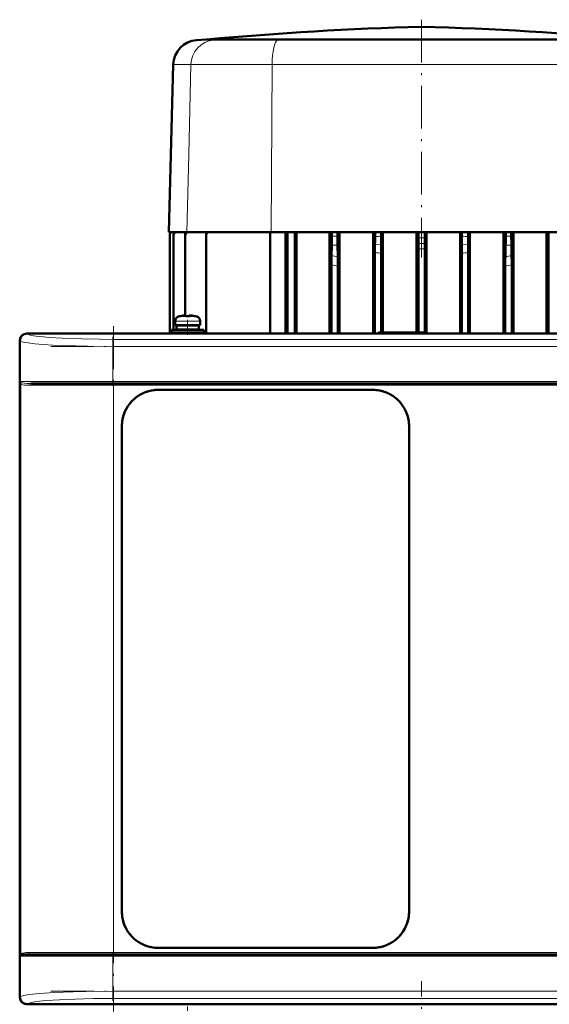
# Model space of a CAD drawing. Extents: x -1351 to 1763, y -1300 to 612.
# Tile 41 of 80: x -311 to -163, y 166 to 442. Entities that reach past the tile are written whole.
import ezdxf

# ---------------------------------------------------------------- set-up
doc = ezdxf.new("R2010")
doc.units = 0
doc.linetypes.add('DASHDOT', pattern=[18.5, 12, -3, 0.5, -3])

msp = doc.modelspace()

# ---------------------------------------------------------------- linework, layer by layer
at = {"color": 7, "linetype": 'DASHDOT', "lineweight": 18}
for p, q in [((-198.41, 442.01), (-198.41, 375.33)), ((-284.69, 356.1), (-284.69, 164.05)), ((-302.16, 350.43), (-94.63, 350.43)), ((-94.63, 340.58), (-302.16, 340.58)), ((-301.95, 339.58), (-94.84, 339.58)), ((-302.16, 179.58), (-94.63, 179.58)), ((-94.84, 180.58), (-301.95, 180.58)), ((-198.4, 94.28), (-198.4, 172.6)), ((-302.16, 169.72), (-94.63, 169.72))]:
    msp.add_line(p, q, dxfattribs=at)
at = {"color": 7, "lineweight": 50}
for p, q in [((-258.67, 436.45), (-261.4, 436.26)), ((-253.96, 436.45), (-258.67, 436.45)), ((-258.52, 436.45), (-258.67, 436.45)), ((-227.23, 436.45), (-258.52, 436.45)), ((-238.08, 436.45), (-253.96, 436.45)), ((-238.08, 436.45), (-198.42, 436.45)), ((-198.41, 436.45), (-227.23, 436.45)), ((-145.65, 436.45), (-198.41, 436.45)), ((-158.73, 436.45), (-198.39, 436.45)), ((-267.93, 429.46), (-269.16, 382.48)), ((-269.16, 382.48), (-264.16, 382.48)), ((-268.91, 354.08), (-268.91, 381.61)), ((-268.91, 381.61), (-268.91, 381.61)), ((-267.85, 381.67), (-267.85, 381.55)), ((-267.85, 355.13), (-267.85, 381.55)), ((-264.57, 381.52), (-264.57, 381.74)), ((-264.57, 359.13), (-264.57, 381.52)), ((-264.16, 382.48), (-240.54, 382.48)), ((-258.72, 381.51), (-258.72, 381.82)), ((-258.72, 354.08), (-258.72, 381.51)), ((-240.76, 354.08), (-240.76, 382.48)), ((-240.54, 382.48), (-223.54, 382.48)), ((-236.54, 354.08), (-236.54, 382.48)), ((-235.91, 382.48), (-235.91, 354.08)), ((-233.91, 354.08), (-233.91, 382.48)), ((-233.37, 354.08), (-233.37, 382.48)), ((-224.17, 354.08), (-224.17, 382.48)), ((-223.54, 382.48), (-223.53, 382.48)), ((-221.95, 382.48), (-223.54, 382.48)), ((-223.54, 382.48), (-223.54, 382.48)), ((-223.53, 382.48), (-221.96, 382.48)), ((-223.53, 382.48), (-223.53, 381.32)), ((-221.96, 382.48), (-221.96, 381.32)), ((-221.95, 382.48), (-221.96, 382.48)), ((-221.95, 382.48), (-211.44, 382.48)), ((-221.95, 382.48), (-221.95, 382.48)), ((-221.36, 354.08), (-221.36, 382.48)), ((-211.96, 371.12), (-211.96, 382.48)), ((-211.44, 382.5), (-211.43, 382.49)), ((-211.44, 382.5), (-211.44, 382.48)), ((-209.71, 382.5), (-211.44, 382.5)), ((-211.43, 382.49), (-209.72, 382.49)), ((-211.43, 382.49), (-211.43, 381.29)), ((-209.71, 382.5), (-209.72, 382.49)), ((-209.72, 382.49), (-209.72, 381.31)), ((-209.71, 382.5), (-209.71, 382.48)), ((-209.71, 382.48), (-199.3, 382.48)), ((-209.21, 354.33), (-209.21, 382.48)), ((-199.78, 354.33), (-199.78, 382.48)), ((-199.3, 382.5), (-199.29, 382.5)), ((-199.3, 382.5), (-199.3, 382.48)), ((-199.3, 382.5), (-197.52, 382.5)), ((-197.52, 382.5), (-199.29, 382.5)), ((-199.29, 382.5), (-199.29, 380.89)), ((-197.52, 382.5), (-197.52, 380.89)), ((-197.52, 382.5), (-197.52, 382.5)), ((-197.52, 382.5), (-197.52, 382.48)), ((-197.52, 382.48), (-187.1, 382.48)), ((-197.03, 354.07), (-197.03, 382.48)), ((-187.61, 354.08), (-187.61, 382.48)), ((-187.1, 382.5), (-187.09, 382.49)), ((-187.1, 382.5), (-187.1, 382.48)), ((-187.1, 382.5), (-185.37, 382.5)), ((-187.09, 382.49), (-185.38, 382.49)), ((-187.09, 382.49), (-187.09, 381.31)), ((-185.37, 382.5), (-185.38, 382.49)), ((-185.38, 382.49), (-185.38, 381.29)), ((-185.37, 382.5), (-185.37, 382.48)), ((-185.37, 382.48), (-174.86, 382.48)), ((-184.85, 354.08), (-184.85, 382.48)), ((-175.46, 354.08), (-175.46, 382.48)), ((-174.86, 382.48), (-174.85, 382.48)), ((-174.86, 382.48), (-174.86, 382.48)), ((-174.86, 382.48), (-173.27, 382.48)), ((-174.85, 382.48), (-173.28, 382.48)), ((-174.85, 382.48), (-174.85, 381.32)), ((-173.28, 382.48), (-173.28, 381.32)), ((-173.27, 382.48), (-173.28, 382.48)), ((-173.27, 382.48), (-173.27, 382.48)), ((-173.27, 382.48), (-156.28, 382.48)), ((-172.64, 354.08), (-172.64, 382.48)), ((-163.45, 354.08), (-163.45, 382.48)), ((-162.91, 354.08), (-162.91, 382.48)), ((-223.56, 378.82), (-223.61, 375.95)), ((-221.94, 378.82), (-221.87, 375.53)), ((-174.88, 378.82), (-174.94, 375.53)), ((-173.26, 378.82), (-173.2, 375.95)), ((-211.47, 354.08), (-211.47, 376.74)), ((-209.68, 354.33), (-209.68, 376.54)), ((-199.31, 377.77), (-199.31, 354.33)), ((-197.51, 377.77), (-197.51, 354.33)), ((-187.14, 376.54), (-187.14, 354.08)), ((-185.34, 376.74), (-185.34, 354.08)), ((-223.64, 354.08), (-223.64, 373.31)), ((-221.85, 354.08), (-221.85, 372.89)), ((-174.97, 372.89), (-174.97, 354.08)), ((-173.17, 373.31), (-173.17, 354.08)), ((-211.97, 370.75), (-211.96, 371.12)), ((-211.96, 368.49), (-211.97, 368.86)), ((-211.96, 354.08), (-211.96, 368.49)), ((-265.82, 358.96), (-265.83, 358.97)), ((-264.4, 358.96), (-264.4, 359.11)), ((-263.4, 358.96), (-263.4, 359.11)), ((-261.97, 358.97), (-261.98, 358.96)), ((-267.4, 357.56), (-267.4, 356.43)), ((-263.9, 356.43), (-267.4, 356.43)), ((-267.05, 356.33), (-263.9, 356.33)), ((-267.05, 355.23), (-267.05, 356.33)), ((-265.9, 356.33), (-265.9, 356.43)), ((-263.9, 356.43), (-260.4, 356.43)), ((-260.75, 356.33), (-263.9, 356.33)), ((-261.9, 356.43), (-261.9, 356.33)), ((-260.75, 356.33), (-260.75, 355.23)), ((-260.4, 357.56), (-260.4, 356.43)), ((-308.9, 354.08), (-301.05, 354.08)), ((-87.92, 354.05), (-308.88, 354.05)), ((-301.05, 354.08), (-301.04, 354.05)), ((-301.05, 354.07), (-296.75, 354.07)), ((-296.75, 354.08), (-199.05, 354.08)), ((-296.75, 354.05), (-296.75, 354.08)), ((-268.4, 355.13), (-263.9, 355.13)), ((-268.4, 355.13), (-268.4, 354.33)), ((-268.4, 354.33), (-263.9, 354.33)), ((-267.85, 354.08), (-267.85, 354.33)), ((-267.05, 355.23), (-263.9, 355.23)), ((-265.9, 355.13), (-265.9, 355.23)), ((-265.9, 354.08), (-265.9, 354.33)), ((-260.75, 355.23), (-263.9, 355.23)), ((-263.9, 355.13), (-259.4, 355.13)), ((-263.9, 354.33), (-259.4, 354.33)), ((-261.9, 355.23), (-261.9, 355.13)), ((-261.9, 354.33), (-261.9, 354.08)), ((-259.4, 355.13), (-259.4, 354.33)), ((-210.4, 354.33), (-210.65, 354.08)), ((-197.4, 354.33), (-210.4, 354.33)), ((-199.05, 354.08), (-199.04, 354.05)), ((-199.05, 354.07), (-194.75, 354.07)), ((-197.4, 354.33), (-197.14, 354.07)), ((-194.75, 354.08), (-100.05, 354.08)), ((-194.75, 354.05), (-194.75, 354.08)), ((-310.9, 344.23), (-310.9, 352.08)), ((-310.87, 352.05), (-310.87, 168.1)), ((-310.87, 344.22), (-310.9, 344.23)), ((-310.89, 339.93), (-310.89, 344.23)), ((-310.9, 264.23), (-310.9, 339.93)), ((-310.9, 339.93), (-310.87, 339.93)), ((-307.81, 340.08), (-284.69, 340.08)), ((-284.69, 340.08), (-112.1, 340.08)), ((-272.1, 338.28), (-212.1, 338.28)), ((-272.1, 338.28), (-212.1, 338.28)), ((-282.3, 192.08), (-282.3, 328.08)), ((-201.9, 328.08), (-201.9, 192.08)), ((-201.9, 328.08), (-201.9, 192.08)), ((-310.87, 264.22), (-310.9, 264.23)), ((-310.89, 259.93), (-310.89, 264.23)), ((-310.9, 180.23), (-310.9, 259.93)), ((-310.9, 259.93), (-310.87, 259.93)), ((-310.87, 180.22), (-310.9, 180.23)), ((-310.89, 175.93), (-310.89, 180.23)), ((-307.81, 180.08), (-284.69, 180.08)), ((-112.1, 180.08), (-284.69, 180.08)), ((-212.1, 181.88), (-272.1, 181.88)), ((-310.9, 168.08), (-310.9, 175.93)), ((-310.9, 175.93), (-310.87, 175.93)), ((-301.05, 166.08), (-308.9, 166.08)), ((-87.92, 166.1), (-308.88, 166.1)), ((-301.04, 166.1), (-301.05, 166.08)), ((-296.75, 166.08), (-301.05, 166.08)), ((-296.75, 166.08), (-296.75, 166.1)), ((-199.05, 166.08), (-296.75, 166.08)), ((-199.04, 166.1), (-199.05, 166.08)), ((-194.75, 166.08), (-199.05, 166.08)), ((-194.75, 166.08), (-194.75, 166.1)), ((-100.05, 166.08), (-194.75, 166.08))]:
    msp.add_line(p, q, dxfattribs=at)
at = {"color": 7, "lineweight": 18}
for p, q in [((-261.4, 436.26), (-256.61, 436.26)), ((-253.96, 436.45), (-256.61, 436.26)), ((-256.61, 436.26), (-238.72, 436.26)), ((-238.08, 436.45), (-238.72, 436.26)), ((-238.72, 436.26), (-158.09, 436.26)), ((-267.93, 429.46), (-262.96, 429.46)), ((-262.96, 429.46), (-263.6, 404.19)), ((-262.96, 429.46), (-240.25, 429.46)), ((-240.25, 429.46), (-240.54, 382.48)), ((-240.25, 429.46), (-156.57, 429.46)), ((-263.6, 404.19), (-264.16, 382.48)), ((-223.53, 381.32), (-221.96, 381.32)), ((-174.85, 381.32), (-173.28, 381.32)), ((-223.56, 378.82), (-221.94, 378.82)), ((-209.7, 378.94), (-211.45, 379.03)), ((-197.52, 379.33), (-199.3, 379.33)), ((-185.36, 379.03), (-187.12, 378.94)), ((-174.88, 378.82), (-173.26, 378.82)), ((-266.47, 358.8), (-263.92, 358.8)), ((-263.92, 358.8), (-263.9, 358.8)), ((-263.9, 358.8), (-261.33, 358.8)), ((-267.4, 357.56), (-263.93, 357.56)), ((-263.93, 357.56), (-263.9, 357.56)), ((-263.9, 357.56), (-260.4, 357.56)), ((-308.88, 354.05), (-308.81, 353.98)), ((-310.81, 351.99), (-310.87, 352.05)), ((-310.81, 340.58), (-310.81, 351.99)), ((-284.87, 352.42), (-111.93, 352.42)), ((-284.87, 352.42), (-284.87, 350.43)), ((-284.87, 350.43), (-284.87, 340.58)), ((-111.93, 350.43), (-284.87, 350.43)), ((-284.87, 340.58), (-310.81, 340.58)), ((-310.63, 340.1), (-310.63, 180.06)), ((-308.27, 339.58), (-284.69, 339.58)), ((-284.87, 340.58), (-111.93, 340.58)), ((-284.87, 340.08), (-284.87, 340.58)), ((-284.69, 339.58), (-284.69, 340.08)), ((-112.1, 339.58), (-284.69, 339.58)), ((-284.69, 339.58), (-284.69, 180.58)), ((-310.81, 179.58), (-302.58, 179.58)), ((-310.81, 168.16), (-310.81, 179.58)), ((-284.69, 180.58), (-308.27, 180.58)), ((-302.58, 179.58), (-284.87, 179.58)), ((-284.87, 179.58), (-284.87, 180.08)), ((-111.93, 179.58), (-284.87, 179.58)), ((-284.87, 179.58), (-284.87, 169.72)), ((-284.69, 180.58), (-112.1, 180.58)), ((-284.69, 180.58), (-284.69, 180.08)), ((-284.87, 169.72), (-111.93, 169.72)), ((-284.87, 167.73), (-284.87, 169.72)), ((-310.87, 168.1), (-310.81, 168.16)), ((-308.81, 166.17), (-308.88, 166.1)), ((-111.93, 167.73), (-284.87, 167.73))]:
    msp.add_line(p, q, dxfattribs=at)
at = {"color": 7, "linetype": 'DASHDOT', "lineweight": 18, "ltscale": 0.00078125}
msp.add_line((-264.9, 359.1), (-264.9, 359.14), dxfattribs=at)
at = {"color": 7, "linetype": 'DASHDOT', "lineweight": 18, "ltscale": 0.000926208}
msp.add_line((-262.9, 359.1), (-262.9, 359.14), dxfattribs=at)
at = {"color": 7, "linetype": 'DASHDOT', "lineweight": 18, "ltscale": 0.104372}
msp.add_line((-263.9, 357.9), (-263.9, 353.73), dxfattribs=at)
at = {"color": 7, "linetype": 'DASHDOT', "lineweight": 18, "ltscale": 0.342406}
msp.add_line((-284.87, 353.13), (-284.87, 339.43), dxfattribs=at)
at = {"color": 7, "linetype": 'DASHDOT', "lineweight": 18, "ltscale": 0.34239}
msp.add_line((-284.87, 180.72), (-284.87, 167.02), dxfattribs=at)
at = {"color": 7, "linetype": 'DASHDOT', "lineweight": 18, "ltscale": 0.104369}
msp.add_line((-263.9, 162.25), (-263.9, 166.42), dxfattribs=at)
at = {"color": 7, "lineweight": 50}
for points in [[(-264.4, 359.11), (-264.4, 359.11), (-264.4, 359.11), (-264.41, 359.12), (-264.43, 359.12), (-264.48, 359.13), (-264.62, 359.13), (-264.9, 359.11)], [(-264.4, 359.11), (-264.4, 359.11), (-264.4, 359.11), (-264.41, 359.12), (-264.45, 359.13)], [(-263.4, 359.11), (-263.4, 359.11), (-263.39, 359.11), (-263.39, 359.12), (-263.37, 359.12), (-263.31, 359.13), (-262.9, 359.11)], [(-310.57, 179.82), (-310.39, 179.91), (-310.24, 179.95), (-309.86, 180.02), (-308.98, 180.06), (-307.81, 180.08)]]:
    msp.add_lwpolyline(points, dxfattribs=at)
at = {"color": 7, "lineweight": 18}
for points in [[(-284.87, 352.42), (-288.53, 352.44), (-293.53, 352.54), (-298.99, 352.75), (-302.63, 352.97), (-304.27, 353.11), (-306.32, 353.35), (-307.04, 353.46), (-307.86, 353.62), (-308.28, 353.73), (-308.67, 353.89), (-308.81, 353.98)], [(-284.87, 350.43), (-291.9, 350.49), (-295.29, 350.57), (-298.55, 350.68), (-301.59, 350.82), (-304.36, 351), (-306.63, 351.19), (-308.49, 351.41), (-309.46, 351.56), (-310.2, 351.73), (-310.67, 351.9), (-310.81, 351.99)], [(-307.81, 340.08), (-308.82, 340.09), (-309.62, 340.13), (-310.23, 340.21), (-310.44, 340.27), (-310.57, 340.34)], [(-310.02, 339.7), (-310.33, 339.8), (-310.45, 339.87)], [(-308.27, 339.58), (-309.17, 339.6), (-309.55, 339.63), (-310.02, 339.7)], [(-310.45, 180.28), (-310.17, 180.41), (-310.02, 180.45)], [(-310.02, 180.45), (-309.55, 180.53), (-309.17, 180.56), (-308.27, 180.58)], [(-310.81, 168.16), (-310.62, 168.28), (-310.32, 168.39), (-309.91, 168.5), (-308.77, 168.71), (-307.24, 168.9), (-305.39, 169.08), (-301.39, 169.34), (-295.89, 169.57), (-292.32, 169.65), (-284.87, 169.72)], [(-284.87, 167.73), (-290.21, 167.69), (-295.39, 167.56), (-299.74, 167.37), (-303.62, 167.1), (-305.28, 166.93), (-306.7, 166.75), (-307.6, 166.59), (-308.28, 166.42), (-308.69, 166.25), (-308.81, 166.17)]]:
    msp.add_lwpolyline(points, dxfattribs=at)
at = {"color": 7, "lineweight": 50}
for centre, radius, start, end in [((-171.81, -512.69), 953.1, 91.59877, 95.2198), ((-225, -512.69), 953.1, 84.78019, 88.40123), ((-260.93, 429.28), 7, 93.8317, 178.5), ((-267.91, 381.61), 1, 119.8653, 179.9932), ((-267.91, 381.61), 1, 120.0877, 179.9919), ((-266.84, 381.67), 1.01, 127.2113, 179.9947), ((-266.85, 381.55), 0.999, 112.6812, 180.0302), ((-263.52, 381.74), 1.05, 135.0842, 180.0191), ((-263.57, 381.52), 0.999, 106.2059, 180.0179), ((-257.52, 381.82), 1.21, 146.965, 179.7831), ((-257.72, 381.51), 1.01, 106.4041, 179.9482), ((-348.53, 381.24), 124.99, 358.8889, 0.035), ((-95.67, 381.24), 126.29, 179.9652, 181.0994), ((-340.99, 381.23), 129.56, 359.0262, 0.0241), ((-81.11, 381.24), 128.61, 179.9712, 181.0274), ((-336.25, 380.87), 136.96, 359.3554, 0.0072), ((-60.56, 380.87), 136.96, 179.9928, 180.6446), ((-315.7, 381.24), 128.6, 358.9726, 0.0288), ((-55.82, 381.23), 129.56, 179.9759, 180.9738), ((-301.14, 381.24), 126.29, 358.9006, 0.0348), ((-48.29, 381.24), 124.99, 179.965, 181.1111), ((-80.08, 376.8), 131.39, 179.0279, 180.0253), ((-339.92, 376.6), 130.25, 359.9715, 1.0274), ((-62.35, 377.79), 136.96, 179.3555, 180.0072), ((-334.46, 377.79), 136.96, 359.9928, 0.6445), ((-56.89, 376.6), 130.25, 178.9725, 180.0285), ((-316.73, 376.8), 131.39, 359.9747, 0.9721), ((-91.28, 373.4), 132.36, 178.8943, 180.0385), ((-355.14, 372.97), 133.29, 359.965, 1.0978), ((-41.66, 372.97), 133.31, 178.9023, 180.0349), ((-305.52, 373.4), 132.35, 359.9614, 1.1058), ((-79.39, 369.8), 132.58, 179.5905, 180.4091), ((-266.1, 357.56), 1.3, 106.6015, 180), ((-263.9, 350.18), 9, 102.3778, 106.6015), ((-263.9, 350.18), 8.99, 96.3897, 102.3492), ((-263.9, 350.18), 8.99, 96.3893, 102.3497), ((-264.44, 355.09), 4.04, 93.1681, 96.4904), ((-263.9, 349.07), 9.9, 89.9998, 92.8943), ((-263.9, 349.07), 9.9, 89.9998, 92.8943), ((-263.9, 349.06), 9.9, 87.106, 89.9999), ((-263.9, 349.06), 9.9, 87.106, 89.9999), ((-263.35, 355.09), 4.04, 83.5188, 86.8258), ((-263.9, 350.18), 8.99, 77.6503, 83.6107), ((-263.9, 350.18), 8.99, 77.6503, 83.6107), ((-263.9, 350.18), 9, 73.3984, 77.6222), ((-261.7, 357.56), 1.3, 0, 73.3984), ((-272.1, 328.08), 10.2, 89.9994, 180.0006), ((-272.1, 328.08), 10.2, 89.9964, 110.6188), ((-212.1, 328.08), 10.2, 359.9994, 90.0006), ((-212.1, 328.07), 10.2, 68.5862, 90.0017), ((-272.09, 328.07), 10.21, 127.3888, 142.5021), ((-212.1, 328.07), 10.21, 37.3869, 52.5005), ((-211.78, 328.39), 9.75, 45.2709, 47.7994), ((-211.78, 328.39), 9.76, 42.0197, 44.7188), ((-272.08, 328.07), 10.21, 158.5916, 179.9845), ((-272.1, 328.08), 10.2, 158.5851, 180.0015), ((-212.1, 328.08), 10.2, 359.9966, 20.6205), ((-272.1, 192.08), 10.2, 179.9994, 270.0006), ((-272.1, 192.08), 10.2, 179.9966, 200.6207), ((-212.1, 192.08), 10.2, 269.9994, 0.0006), ((-212.1, 192.08), 10.2, 338.5852, 0.0015), ((-272.09, 192.08), 10.21, 217.3871, 232.5019), ((-212.1, 192.08), 10.21, 307.3871, 322.5019), ((-272.1, 192.08), 10.2, 248.5852, 270.0015), ((-212.1, 192.08), 10.2, 269.9966, 290.6207)]:
    msp.add_arc(centre, radius, start, end, dxfattribs=at)
at = {"color": 7, "lineweight": 18}
for centre, radius, start, end in [((-208.4, 205.65), 175.66, 90.4296, 90.9893), ((-198.41, 244.12), 136.77, 89.6303, 90.3697), ((-188.41, 205.64), 175.67, 89.0107, 89.5704), ((-196.43, 484), 111.42, 255.8763, 256.7986), ((-198.19, 484.65), 108.72, 262.9841, 263.9367), ((-198.41, 484.29), 106.52, 269.5159, 270.4841), ((-198.62, 484.65), 108.72, 276.0633, 277.0159), ((-200.39, 484), 111.42, 283.2014, 284.1238), ((-196.63, 485.72), 115.62, 256.4904, 257.4023), ((-200.18, 485.73), 115.62, 282.5976, 283.5095), ((-401.42, 369.8), 189.46, 359.6023, 0.3977), ((-309.92, 341.23), 1.1, 216.3283, 234.0516), ((-296.4, 345.54), 15.24, 198.9989, 200.9203), ((-310.14, 340.09), 0.492, 149.8643, 179.2151), ((-310.15, 340.3), 0.523, 202.7294, 234.4166), ((-307.74, 339.58), 0.528, 138.5071, 180.4704), ((-307.81, 339.64), 0.433, 90.6331, 138.6703), ((-296.4, 174.62), 15.24, 159.0795, 161.0013), ((-309.92, 178.92), 1.11, 125.9526, 143.6664), ((-310.19, 179.89), 0.472, 123.3931, 158.8378), ((-310.14, 180.06), 0.492, 180.7849, 210.1357), ((-307.74, 180.57), 0.528, 179.529, 221.481), ((-307.81, 180.51), 0.433, 221.3324, 269.3679)]:
    msp.add_arc(centre, radius, start, end, dxfattribs=at)
for centre, major_axis, ratio, start_param, end_param in [((-256.16, 429.28), (0, -7), 0.972225, 3.208469, 4.686209), ((-238.61, 429.28), (0, -7), 0.234049, 3.208469, 4.686209), ((-308.81, 351.99), (-1.41, -1.41), 0.995146, 3.929423, 5.495354), ((-308.81, 168.16), (-1.41, 1.41), 0.995146, 0.787832, 2.353762)]:
    msp.add_ellipse(centre, major_axis=major_axis, ratio=ratio, start_param=start_param, end_param=end_param, dxfattribs=at)
at = {"color": 7, "lineweight": 50}
for centre, major_axis, ratio, start_param, end_param in [((-308.9, 352.08), (-1.41, -1.41), 0.999973, 3.927013, 5.497782), ((-308.87, 352.04), (1.42, -1.42), 0.995146, 2.358627, 3.924558), ((-308.9, 168.08), (1.41, -1.41), 0.999973, 3.926996, 5.497765), ((-308.87, 168.11), (1.42, 1.42), 0.995146, 2.358627, 3.924558)]:
    msp.add_ellipse(centre, major_axis=major_axis, ratio=ratio, start_param=start_param, end_param=end_param, dxfattribs=at)

doc.saveas('drawing.dxf')
